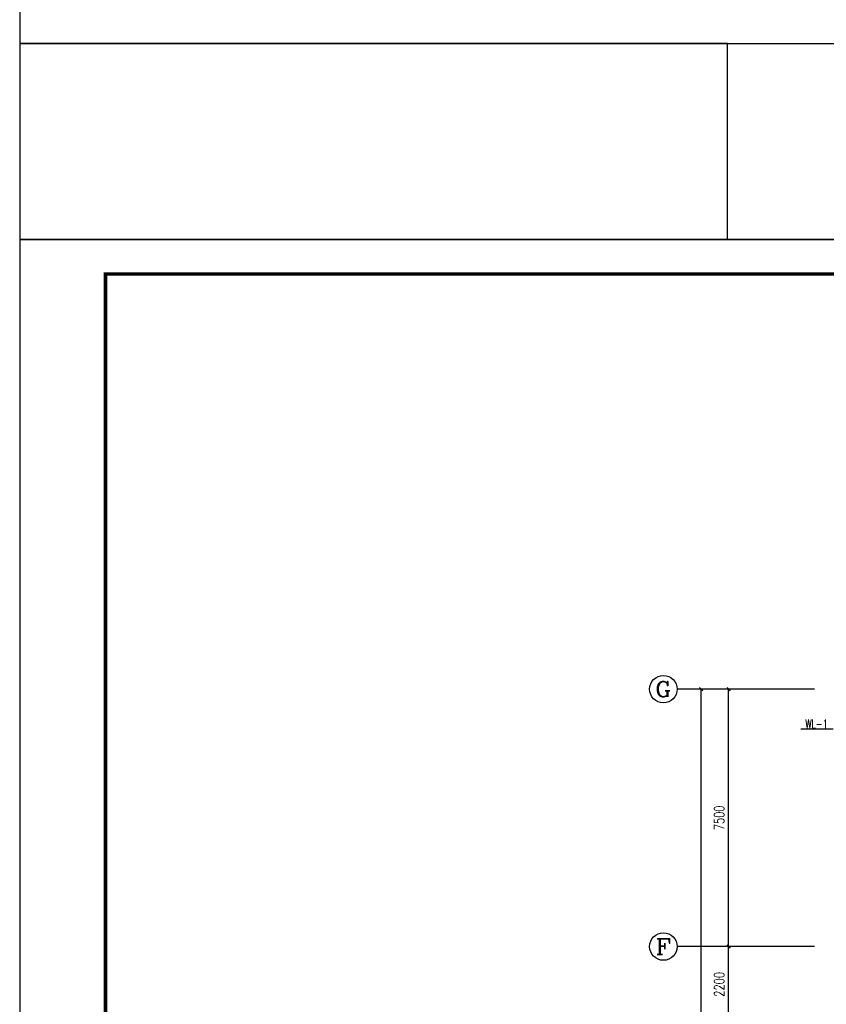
# Model space of a CAD drawing. Extents: x 687841 to 771941, y 252015 to 732780.
# Tile 27 of 99: x 687841 to 711328, y 419353 to 448038. Entities that reach past the tile are written whole.
import ezdxf
from ezdxf.enums import TextEntityAlignment as Align

# ---------------------------------------------------------------- set-up
doc = ezdxf.new("R2010")
doc.units = 0
doc.header["$LTSCALE"] = 1000
doc.header["$MEASUREMENT"] = 0
doc.layers.get('0').update_dxf_attribs({"linetype": 'CONTINUOUS'})
doc.layers.get('Defpoints').update_dxf_attribs({"linetype": 'CONTINUOUS'})
for name, color, linetype in [('AXIS', 3, 'CONTINUOUS'), ('AXIS_TEXT', 7, 'CONTINUOUS'), ('BZ', 40, 'CONTINUOUS'), ('PUB_TITLE', 4, 'CONTINUOUS')]:
    doc.layers.add(name, color=color, linetype=linetype)
doc.styles.add('_TCH_AXIS', font='COMPLEX', dxfattribs={"bigfont": 'GBCBIG'})
doc.styles.add('_TCH_DIM_T3', font='SIMPLEX', dxfattribs={"width": 0.705882, "bigfont": 'GBCBIG'})
doc.styles.add('COMPLEX', font='COMPLEX')
doc.styles.add('ROMANS', font='romans', dxfattribs={"width": 0.7})
doc.dimstyles.new('_TCH_ARCH&&100', dxfattribs={"dimtxt": 297.5, "dimasz": 100, "dimexe": 250, "dimexo": 300, "dimgap": 126.25, "dimtad": 1, "dimdec": 0, "dimzin": 0, "dimdsep": 46, "dimtxsty": '_TCH_DIM_T3', "dimblk": 'ARCHTICK', "dimcen": 0.09, "dimclrt": 7, "dimazin": 2, "dimtfac": 1, "dimtdec": 0, "dimtix": 1, "dimtmove": 2, "dimatfit": 3, "dimldrblk": 'ARCHTICK', "dimfxl": 1, "dimtolj": 1, "dimtzin": 0, "dimarcsym": 0})

# ---------------------------------------------------------------- blocks, each defined once
blk = doc.blocks.new('_ArchTick')
at = {"color": 0, "linetype": 'ByBlock', "const_width": 0.4}
blk.add_lwpolyline([(-0.5, -0.5), (0.5, 0.5)], dxfattribs=at)
blk = doc.blocks.new('*D109')
at = {"layer": 'AXIS', "color": 0, "lineweight": -2}
for p, q in [((710684, 421035), (708234, 421035)), ((708484, 418835), (708484, 421035)), ((710684, 418835), (708234, 418835))]:
    blk.add_line(p, q, dxfattribs=at)
at = {"layer": 'Defpoints', "color": 0}
for p in [(708484, 421035), (710984, 421035), (710984, 418835)]:
    blk.add_point(p, dxfattribs=at)
at = {"layer": 'AXIS', "color": 0, "lineweight": -2, "xscale": 100, "yscale": 100, "zscale": 100}
for p, rotation in [((708484, 421035), 90), ((708484, 418835), 270)]:
    blk.add_blockref('_ArchTick', p, dxfattribs=dict(at, rotation=rotation))
at = {"layer": 'AXIS', "color": 7, "insert": (708209, 419935), "char_height": 297.5, "attachment_point": 5, "rotation": 90, "style": '_TCH_DIM_T3'}
blk.add_mtext('\\A1;2200', dxfattribs=at)
blk = doc.blocks.new('*D110')
at = {"layer": 'AXIS', "color": 0, "lineweight": -2}
for p, q in [((710684, 428535), (708234, 428535)), ((708484, 421035), (708484, 428535)), ((710684, 421035), (708234, 421035))]:
    blk.add_line(p, q, dxfattribs=at)
at = {"layer": 'Defpoints', "color": 0}
for p in [(708484, 428535), (710984, 428535), (710984, 421035)]:
    blk.add_point(p, dxfattribs=at)
at = {"layer": 'AXIS', "color": 0, "lineweight": -2, "xscale": 100, "yscale": 100, "zscale": 100}
for p, rotation in [((708484, 428535), 90), ((708484, 421035), 270)]:
    blk.add_blockref('_ArchTick', p, dxfattribs=dict(at, rotation=rotation))
at = {"layer": 'AXIS', "color": 7, "insert": (708209, 424785), "char_height": 297.5, "attachment_point": 5, "rotation": 90, "style": '_TCH_DIM_T3'}
blk.add_mtext('\\A1;7500', dxfattribs=at)
blk = doc.blocks.new('*D111')
at = {"layer": 'AXIS', "color": 0, "lineweight": -2}
for p, q in [((710684, 428535), (707434, 428535)), ((707684, 401335), (707684, 428535)), ((710684, 401335), (707434, 401335))]:
    blk.add_line(p, q, dxfattribs=at)
at = {"layer": 'Defpoints', "color": 0}
for p in [(707684, 428535), (710984, 428535), (710984, 401335)]:
    blk.add_point(p, dxfattribs=at)
at = {"layer": 'AXIS', "color": 0, "lineweight": -2, "xscale": 100, "yscale": 100, "zscale": 100}
for p, rotation in [((707684, 428535), 90), ((707684, 401335), 270)]:
    blk.add_blockref('_ArchTick', p, dxfattribs=dict(at, rotation=rotation))
at = {"layer": 'AXIS', "color": 7, "insert": (707409, 414935), "char_height": 297.5, "attachment_point": 5, "rotation": 90, "style": '_TCH_DIM_T3'}
blk.add_mtext('\\A1;27200', dxfattribs=at)
blk = doc.blocks.new('_AXISO')
blk.add_circle((0, 0), 0.5)
at = {"layer": 'AXIS_TEXT', "style": 'COMPLEX', "width": 1.041667}
blk.add_attdef('A', text='', height=0.56, dxfattribs=at).set_placement((-0.25, -0.28), (0.25, -0.28), align=Align.FIT)
blk = doc.blocks.new('wrtgtg')
at = {"layer": 'PUB_TITLE'}
blk.add_line((-75296, 53559), (8804, 53559), dxfattribs=at)
blk.add_lwpolyline([(-75296, -5841), (8804, -5841), (8804, 53559), (-75296, 53559)], close=True, dxfattribs=at)
at = {"layer": 'PUB_TITLE', "const_width": 100}
blk.add_lwpolyline([(-72796, -4841), (7804, -4841), (7804, 52559), (-72796, 52559)], close=True, dxfattribs=at)

msp = doc.modelspace()

# ---------------------------------------------------------------- linework, layer by layer
msp.add_lwpolyline([(687840.8, 441632.1), (708449, 441632.1), (708449, 447340.7), (687840.8, 447340.7)], close=True)
at = {"layer": 'AXIS'}
for p, q in [((710983.6, 428534.7), (706983.6, 428534.7)), ((710983.6, 421034.7), (706983.6, 421034.7))]:
    msp.add_line(p, q, dxfattribs=at)
at = {"layer": 'BZ'}
msp.add_line((711524.5, 427366.3), (710588.2, 427366.3), dxfattribs=at)

# ---------------------------------------------------------------- block references
for p in [(763136.5, 453182), (763136.5, 388073.4)]:
    msp.add_blockref('wrtgtg', p)
at = {"layer": 'AXIS'}
ref = msp.add_blockref('_AXISO', (706583.6, 428534.7), dxfattribs=dict(at, xscale=800, yscale=800, zscale=800))
ref.add_attrib('A', 'G', dxfattribs={"layer": 'AXIS_TEXT', "height": 452.5, "style": '_TCH_AXIS', "width": 1.166667}).set_placement((706357.3, 428308.5), (706809.9, 428308.5), align=Align.FIT)
ref = msp.add_blockref('_AXISO', (706583.6, 421034.7), dxfattribs=dict(at, xscale=800, yscale=800, zscale=800))
ref.add_attrib('A', 'F', dxfattribs={"layer": 'AXIS_TEXT', "height": 452.5, "style": '_TCH_AXIS', "width": 1.3125}).set_placement((706357.3, 420808.5), (706809.9, 420808.5), align=Align.FIT)

# ---------------------------------------------------------------- texts
at = {"layer": 'BZ', "style": 'ROMANS', "width": 0.7}
msp.add_text('WL-1', height=250, dxfattribs=at).set_placement((710718.3, 427396.4, -1800))

# ---------------------------------------------------------------- dimensions: what is measured, and where the dimension line sits
at = {"layer": 'AXIS'}
for p1, p2, distance, picture, middle in [((710983.6, 401334.7), (710983.6, 428534.7), 3300, '*D111', (707408.6, 414934.7)), ((710983.6, 421034.7), (710983.6, 428534.7), 2500, '*D110', (708208.6, 424784.7)), ((710983.6, 418834.7), (710983.6, 421034.7), 2500, '*D109', (708208.6, 419934.7))]:
    dim = msp.add_aligned_dim(p1=p1, p2=p2, distance=distance, dimstyle='_TCH_ARCH&&100', dxfattribs=at)
    dim.commit()
    dim.dimension.update_dxf_attribs({"geometry": picture, "text_midpoint": middle})

doc.saveas('drawing.dxf')
